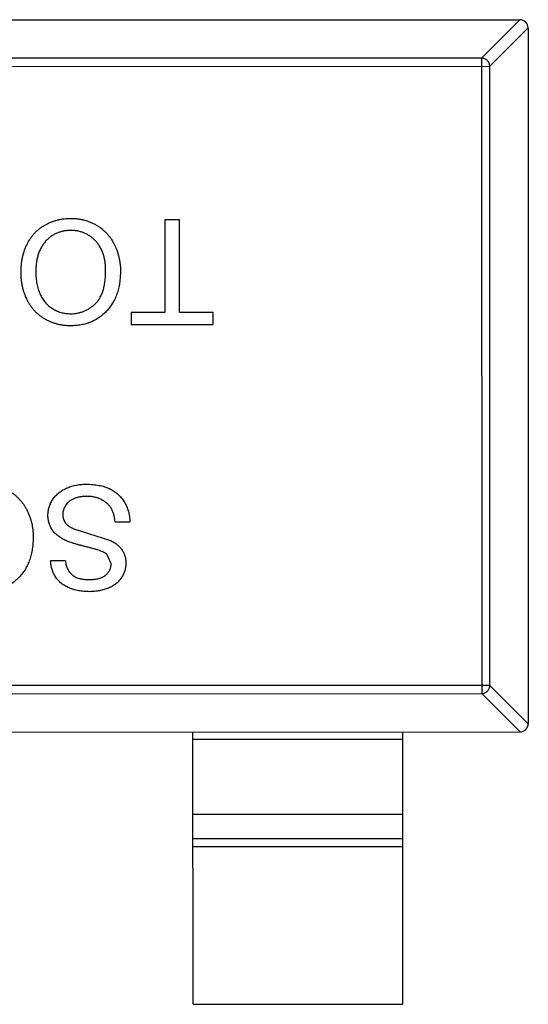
# Model space of a CAD drawing. Header units: inches. Extents: x -29 to 164, y -51 to 83.
# Tile 26 of 164: x 32.54 to 33.75, y 30.26 to 32.61. Entities that reach past the tile are written whole.
import ezdxf

# ---------------------------------------------------------------- set-up
doc = ezdxf.new("R2010")
doc.units = ezdxf.units.IN
doc.header["$LTSCALE"] = 1.21
doc.header["$MEASUREMENT"] = 0
doc.layers.get('0').update_dxf_attribs({"linetype": 'CONTINUOUS'})

msp = doc.modelspace()

# ---------------------------------------------------------------- linework, layer by layer
at = {"color": 7, "linetype": 'Continuous'}
for p, q in [((30.7697, 32.6116), (33.7297, 32.6122)), ((33.6386, 32.5208), (33.73, 32.6122)), ((33.7497, 32.5926), (33.6583, 32.5011)), ((33.7497, 32.5923), (33.7501, 30.9323)), ((33.6386, 32.5208), (30.8609, 32.5202)), ((33.6386, 32.5208), (33.639, 31.0037)), ((30.8412, 32.5005), (33.6583, 32.5011)), ((33.6587, 31.0234), (33.6583, 32.5011)), ((32.8828, 32.1349), (32.8829, 31.9137)), ((32.9181, 32.1349), (32.8828, 32.1349)), ((32.9181, 31.9137), (32.9181, 32.1349)), ((32.8027, 31.9137), (32.8028, 31.8848)), ((32.8829, 31.9137), (32.8027, 31.9137)), ((32.9983, 31.9137), (32.9181, 31.9137)), ((32.9983, 31.8849), (32.9983, 31.9137)), ((32.8028, 31.8848), (32.9983, 31.8849)), ((32.7644, 31.4137), (32.7996, 31.4137)), ((32.666, 31.3972), (32.7531, 31.3695)), ((32.7548, 31.3132), (32.7458, 31.3353)), ((32.6458, 31.3207), (32.6106, 31.3207)), ((33.6587, 31.0234), (30.8415, 31.0228)), ((33.6587, 31.0234), (33.7501, 30.9319)), ((30.8612, 31.0031), (33.639, 31.0037)), ((33.7304, 30.9122), (33.639, 31.0037)), ((30.7701, 30.9116), (33.7301, 30.9122)), ((32.9502, 30.2621), (32.9501, 30.9121)), ((33.4501, 30.9122), (33.4502, 30.2622)), ((33.4501, 30.8944), (32.9501, 30.8943)), ((32.9501, 30.7161), (33.4501, 30.7162)), ((32.9502, 30.658), (33.4502, 30.6581)), ((33.4502, 30.6383), (32.9502, 30.6382)), ((32.9502, 30.2621), (33.4502, 30.2622))]:
    msp.add_line(p, q, dxfattribs=at)
for centre, start, end in [((33.7297, 32.5922), 0.012, 90.012), ((33.7301, 30.9322), 270.012, 0.012)]:
    msp.add_arc(centre, 0.02, start, end, dxfattribs=at)
for points, knots in [([(33.6583, 32.5011), (33.6583, 32.5036), (33.6571, 32.5087), (33.6527, 32.5152), (33.6463, 32.5196), (33.6412, 32.5207), (33.6386, 32.5208)], [0, 0, 0, 0, 0.249032, 0.5, 0.750968, 1, 1, 1, 1]), ([(32.5399, 32.0102), (32.54, 32.0133), (32.5401, 32.0194), (32.5408, 32.0285), (32.542, 32.0373), (32.5436, 32.0459), (32.5458, 32.0542), (32.5484, 32.0623), (32.5515, 32.0701), (32.555, 32.0777), (32.559, 32.0849), (32.5634, 32.0916), (32.5682, 32.098), (32.5734, 32.1039), (32.579, 32.1093), (32.5851, 32.1142), (32.5914, 32.1188), (32.5982, 32.1228), (32.6053, 32.1263), (32.6125, 32.1295), (32.6198, 32.1321), (32.6273, 32.1343), (32.6349, 32.1359), (32.6426, 32.1372), (32.6505, 32.1379), (32.6558, 32.138), (32.6585, 32.138)], [0, 0, 0, 0, 0.04756, 0.093962, 0.139112, 0.183626, 0.227457, 0.270703, 0.313611, 0.35626, 0.398366, 0.439557, 0.480045, 0.519888, 0.559658, 0.599421, 0.639208, 0.679668, 0.72002, 0.759859, 0.79956, 0.839199, 0.878956, 0.918794, 0.959083, 1, 1, 1, 1]), ([(32.6585, 32.138), (32.6613, 32.138), (32.667, 32.1379), (32.6754, 32.1371), (32.6836, 32.1358), (32.6916, 32.1339), (32.6993, 32.1315), (32.7068, 32.1286), (32.7141, 32.1252), (32.7211, 32.1212), (32.7278, 32.1168), (32.734, 32.112), (32.7399, 32.1068), (32.7453, 32.1012), (32.7504, 32.0952), (32.755, 32.0889), (32.7592, 32.0821), (32.7629, 32.075), (32.7663, 32.0677), (32.7691, 32.0602), (32.7716, 32.0526), (32.7736, 32.0449), (32.7752, 32.0371), (32.7762, 32.0292), (32.777, 32.0212), (32.7771, 32.0158), (32.7771, 32.0131)], [0, 0, 0, 0, 0.044697, 0.088534, 0.131409, 0.173814, 0.215715, 0.257247, 0.298848, 0.340604, 0.382029, 0.42297, 0.463632, 0.504048, 0.544591, 0.584964, 0.626265, 0.667979, 0.709943, 0.751382, 0.792619, 0.833948, 0.875008, 0.916446, 0.957907, 1, 1, 1, 1]), ([(32.6586, 32.1092), (32.6556, 32.1091), (32.6498, 32.1089), (32.6413, 32.1077), (32.6332, 32.1056), (32.6254, 32.1029), (32.6181, 32.0991), (32.6111, 32.0948), (32.6046, 32.0894), (32.5985, 32.0834), (32.593, 32.0766), (32.5882, 32.0691), (32.5842, 32.0608), (32.5808, 32.052), (32.5783, 32.0424), (32.5764, 32.0322), (32.5753, 32.0213), (32.5752, 32.0138), (32.5752, 32.0099)], [0, 0, 0, 0, 0.061055, 0.119545, 0.176806, 0.232956, 0.288583, 0.344667, 0.401662, 0.46054, 0.520477, 0.581213, 0.643431, 0.707961, 0.775371, 0.846414, 0.921152, 1, 1, 1, 1]), ([(32.7418, 32.0135), (32.7418, 32.0171), (32.7417, 32.0242), (32.7405, 32.0344), (32.7386, 32.0441), (32.7361, 32.0533), (32.7327, 32.0617), (32.7287, 32.0697), (32.7238, 32.077), (32.7183, 32.0837), (32.7122, 32.0897), (32.7056, 32.0949), (32.6987, 32.0993), (32.6914, 32.1029), (32.6838, 32.1057), (32.6757, 32.1077), (32.6673, 32.109), (32.6615, 32.1091), (32.6586, 32.1092)], [0, 0, 0, 0, 0.075964, 0.148125, 0.217201, 0.2833, 0.347202, 0.4093, 0.470426, 0.531588, 0.591739, 0.650258, 0.707303, 0.764208, 0.821148, 0.879119, 0.938423, 1, 1, 1, 1]), ([(32.6584, 31.8816), (32.6555, 31.8817), (32.6499, 31.8818), (32.6417, 31.8825), (32.6336, 31.8838), (32.6257, 31.8856), (32.6181, 31.8879), (32.6106, 31.8907), (32.6034, 31.8941), (32.5964, 31.8979), (32.5897, 31.9022), (32.5835, 31.9069), (32.5776, 31.9121), (32.572, 31.9176), (32.567, 31.9235), (32.5623, 31.9298), (32.5581, 31.9366), (32.5543, 31.9437), (32.5509, 31.9512), (32.548, 31.9589), (32.5455, 31.9668), (32.5434, 31.975), (32.5419, 31.9835), (32.5407, 31.9922), (32.5401, 32.0011), (32.54, 32.0071), (32.5399, 32.0102)], [0, 0, 0, 0, 0.043099, 0.085587, 0.126908, 0.167967, 0.20845, 0.249025, 0.289281, 0.33001, 0.370598, 0.410466, 0.450033, 0.489688, 0.529116, 0.569037, 0.609703, 0.650759, 0.692509, 0.734219, 0.776707, 0.819552, 0.863351, 0.907839, 0.953334, 1, 1, 1, 1]), ([(32.5752, 32.0099), (32.5752, 32.0075), (32.5752, 32.0026), (32.5758, 31.9955), (32.5765, 31.9886), (32.5776, 31.9819), (32.5791, 31.9754), (32.5807, 31.9692), (32.5828, 31.9632), (32.5852, 31.9575), (32.5878, 31.9521), (32.5908, 31.9469), (32.594, 31.9421), (32.5975, 31.9376), (32.6014, 31.9334), (32.6055, 31.9296), (32.61, 31.926), (32.6147, 31.9228), (32.6195, 31.9199), (32.6246, 31.9174), (32.6298, 31.9152), (32.6352, 31.9135), (32.6407, 31.9121), (32.6464, 31.9111), (32.6522, 31.9106), (32.6562, 31.9105), (32.6582, 31.9105)], [0, 0, 0, 0, 0.050852, 0.099752, 0.147438, 0.194086, 0.239171, 0.28334, 0.326577, 0.368936, 0.410572, 0.451051, 0.490877, 0.530044, 0.568937, 0.607578, 0.64642, 0.685679, 0.724799, 0.763513, 0.802173, 0.84074, 0.879649, 0.919071, 0.959098, 1, 1, 1, 1]), ([(32.6582, 31.9105), (32.661, 31.9105), (32.6665, 31.9106), (32.6747, 31.9118), (32.6825, 31.9137), (32.6901, 31.9162), (32.6974, 31.9196), (32.7043, 31.9238), (32.711, 31.9286), (32.7173, 31.9342), (32.7232, 31.9406), (32.7282, 31.9481), (32.7324, 31.9566), (32.7359, 31.9661), (32.7386, 31.9766), (32.7404, 31.988), (32.7416, 32.0004), (32.7418, 32.0091), (32.7418, 32.0135)], [0, 0, 0, 0, 0.055943, 0.110382, 0.164048, 0.216759, 0.269601, 0.323009, 0.377581, 0.433449, 0.490922, 0.550625, 0.613117, 0.679861, 0.751358, 0.828261, 0.910795, 1, 1, 1, 1]), ([(32.7771, 32.0131), (32.777, 32.0081), (32.7768, 31.9984), (32.7753, 31.9841), (32.7727, 31.9708), (32.769, 31.9582), (32.7644, 31.9465), (32.7587, 31.9356), (32.7519, 31.9256), (32.7442, 31.9164), (32.7355, 31.9083), (32.7263, 31.9011), (32.7165, 31.8951), (32.706, 31.8901), (32.6949, 31.8863), (32.6833, 31.8836), (32.671, 31.8819), (32.6627, 31.8817), (32.6584, 31.8816)], [0, 0, 0, 0, 0.075226, 0.146575, 0.2145, 0.27953, 0.342403, 0.403496, 0.463762, 0.523864, 0.583252, 0.641302, 0.698898, 0.756295, 0.814628, 0.874325, 0.935783, 1, 1, 1, 1]), ([(32.4503, 31.5034), (32.4531, 31.5033), (32.4588, 31.5032), (32.4672, 31.5024), (32.4754, 31.5011), (32.4834, 31.4993), (32.4911, 31.4969), (32.4986, 31.4939), (32.5059, 31.4905), (32.5129, 31.4866), (32.5196, 31.4822), (32.5258, 31.4774), (32.5317, 31.4722), (32.5371, 31.4665), (32.5422, 31.4606), (32.5468, 31.4542), (32.551, 31.4475), (32.5547, 31.4403), (32.5581, 31.433), (32.5609, 31.4255), (32.5634, 31.418), (32.5654, 31.4103), (32.567, 31.4025), (32.568, 31.3946), (32.5688, 31.3866), (32.5689, 31.3812), (32.5689, 31.3785)], [0, 0, 0, 0, 0.044697, 0.088534, 0.131409, 0.173814, 0.215715, 0.257247, 0.298848, 0.340604, 0.382029, 0.42297, 0.463632, 0.504048, 0.544591, 0.584964, 0.626265, 0.667979, 0.709943, 0.751382, 0.792619, 0.833948, 0.875008, 0.916446, 0.957907, 1, 1, 1, 1]), ([(32.6041, 31.4292), (32.6043, 31.4325), (32.6045, 31.439), (32.6067, 31.4485), (32.6102, 31.4578), (32.6144, 31.4652), (32.6182, 31.4708), (32.6215, 31.4748), (32.6251, 31.4785), (32.629, 31.4821), (32.6332, 31.4854), (32.6377, 31.4884), (32.6425, 31.4912), (32.6493, 31.4946), (32.6584, 31.4982), (32.67, 31.5012), (32.6822, 31.5031), (32.6906, 31.5033), (32.6949, 31.5034)], [0, 0, 0, 0, 0.074816, 0.148535, 0.223872, 0.301297, 0.340894, 0.38034, 0.420127, 0.45995, 0.500831, 0.541907, 0.584439, 0.62808, 0.717267, 0.80786, 0.901925, 1, 1, 1, 1]), ([(32.6949, 31.5034), (32.6976, 31.5034), (32.703, 31.5033), (32.7108, 31.5028), (32.7183, 31.502), (32.7255, 31.5009), (32.7323, 31.4994), (32.7388, 31.4976), (32.745, 31.4955), (32.7508, 31.4931), (32.7563, 31.4902), (32.7615, 31.4871), (32.7664, 31.4837), (32.7709, 31.4798), (32.7753, 31.4757), (32.7792, 31.4713), (32.7829, 31.4665), (32.7862, 31.4614), (32.7892, 31.456), (32.7919, 31.4505), (32.7942, 31.4448), (32.796, 31.4389), (32.7975, 31.4328), (32.7986, 31.4266), (32.7994, 31.4202), (32.7996, 31.4159), (32.7996, 31.4137)], [0, 0, 0, 0, 0.052493, 0.102825, 0.151397, 0.198033, 0.242876, 0.285999, 0.327849, 0.368395, 0.407852, 0.446838, 0.485166, 0.523341, 0.561602, 0.59992, 0.638496, 0.677791, 0.71729, 0.756605, 0.796068, 0.835886, 0.875714, 0.916263, 0.95776, 1, 1, 1, 1]), ([(32.6965, 31.4746), (32.6936, 31.4745), (32.6881, 31.4744), (32.6802, 31.4732), (32.6727, 31.4714), (32.6658, 31.4688), (32.6595, 31.4656), (32.6541, 31.4618), (32.6494, 31.4574), (32.6458, 31.4524), (32.643, 31.4472), (32.6409, 31.4419), (32.6396, 31.4364), (32.6395, 31.4328), (32.6394, 31.4309)], [0, 0, 0, 0, 0.105584, 0.205868, 0.300947, 0.393002, 0.480949, 0.562874, 0.641461, 0.717742, 0.791772, 0.862716, 0.931777, 1, 1, 1, 1]), ([(32.7644, 31.4137), (32.764, 31.4168), (32.7633, 31.4229), (32.7612, 31.4315), (32.7585, 31.4393), (32.7551, 31.4463), (32.7507, 31.4524), (32.7455, 31.4579), (32.739, 31.4627), (32.7318, 31.467), (32.7237, 31.4703), (32.7151, 31.4728), (32.7059, 31.4743), (32.6997, 31.4745), (32.6965, 31.4746)], [0, 0, 0, 0, 0.093796, 0.180188, 0.260363, 0.334847, 0.407093, 0.481448, 0.559271, 0.64227, 0.728586, 0.815978, 0.906035, 1, 1, 1, 1]), ([(32.6475, 31.3688), (32.6457, 31.3696), (32.6422, 31.3712), (32.6372, 31.374), (32.6325, 31.3769), (32.6282, 31.38), (32.6243, 31.3832), (32.6208, 31.3866), (32.6175, 31.3902), (32.6147, 31.394), (32.6122, 31.3979), (32.61, 31.4019), (32.6083, 31.4061), (32.6067, 31.4104), (32.6056, 31.415), (32.6047, 31.4196), (32.6042, 31.4244), (32.6042, 31.4276), (32.6041, 31.4292)], [0, 0, 0, 0, 0.074931, 0.147078, 0.216364, 0.282503, 0.346688, 0.408836, 0.469262, 0.528432, 0.587001, 0.644416, 0.702189, 0.759767, 0.81849, 0.877633, 0.93802, 1, 1, 1, 1]), ([(32.6394, 31.4309), (32.6395, 31.4291), (32.6396, 31.4256), (32.6407, 31.4204), (32.6428, 31.4157), (32.6454, 31.4113), (32.6491, 31.4072), (32.6538, 31.4034), (32.6595, 31.4), (32.6638, 31.3982), (32.666, 31.3972)], [0, 0, 0, 0, 0.117768, 0.230176, 0.339843, 0.450625, 0.566943, 0.696021, 0.839438, 1, 1, 1, 1]), ([(32.5689, 31.3785), (32.5688, 31.3735), (32.5686, 31.3637), (32.5671, 31.3495), (32.5645, 31.3361), (32.5608, 31.3236), (32.5562, 31.3118), (32.5505, 31.3009), (32.5437, 31.2909), (32.536, 31.2817), (32.5273, 31.2736), (32.5181, 31.2664), (32.5083, 31.2604), (32.4978, 31.2554), (32.4867, 31.2516), (32.4751, 31.249), (32.4628, 31.2472), (32.4545, 31.247), (32.4502, 31.2469)], [0, 0, 0, 0, 0.075226, 0.146575, 0.2145, 0.27953, 0.342403, 0.403496, 0.463762, 0.523864, 0.583252, 0.641302, 0.698898, 0.756295, 0.814628, 0.874325, 0.935783, 1, 1, 1, 1]), ([(32.7458, 31.3353), (32.745, 31.336), (32.743, 31.3376), (32.7395, 31.3398), (32.735, 31.342), (32.7297, 31.3442), (32.7235, 31.3463), (32.7165, 31.3486), (32.7085, 31.3508), (32.6999, 31.353), (32.6912, 31.3551), (32.6829, 31.3573), (32.6754, 31.3593), (32.6685, 31.3613), (32.6622, 31.3633), (32.6567, 31.3652), (32.6519, 31.367), (32.6489, 31.3682), (32.6475, 31.3688)], [0, 0, 0, 0, 0.032743, 0.07241, 0.119611, 0.174673, 0.237345, 0.308352, 0.38763, 0.474784, 0.563332, 0.645136, 0.720203, 0.789134, 0.851497, 0.907331, 0.956969, 1, 1, 1, 1]), ([(32.7531, 31.3695), (32.7561, 31.3679), (32.7618, 31.3649), (32.7694, 31.3594), (32.7758, 31.3533), (32.7811, 31.3466), (32.7851, 31.3394), (32.7879, 31.3318), (32.7898, 31.3238), (32.79, 31.3183), (32.7901, 31.3155)], [0, 0, 0, 0, 0.144805, 0.279512, 0.406394, 0.527502, 0.645393, 0.761885, 0.878942, 1, 1, 1, 1]), ([(32.7033, 31.247), (32.6988, 31.2471), (32.6902, 31.2473), (32.6776, 31.2489), (32.6659, 31.2518), (32.6567, 31.2549), (32.6499, 31.2582), (32.645, 31.2607), (32.6405, 31.2636), (32.6364, 31.2667), (32.6325, 31.2701), (32.6289, 31.2737), (32.6256, 31.2776), (32.6217, 31.2832), (32.6175, 31.2906), (32.6138, 31.3001), (32.6113, 31.3102), (32.6108, 31.3172), (32.6106, 31.3207)], [0, 0, 0, 0, 0.100475, 0.195644, 0.286083, 0.372983, 0.415026, 0.456052, 0.495939, 0.535566, 0.574087, 0.612519, 0.651081, 0.689513, 0.766237, 0.84235, 0.919974, 1, 1, 1, 1]), ([(32.6458, 31.3207), (32.646, 31.3189), (32.6465, 31.3154), (32.6476, 31.3103), (32.6491, 31.3056), (32.6509, 31.3012), (32.653, 31.2972), (32.6556, 31.2935), (32.6585, 31.2902), (32.6617, 31.2871), (32.6654, 31.2845), (32.6694, 31.2821), (32.6738, 31.2802), (32.6787, 31.2786), (32.6839, 31.2774), (32.6895, 31.2764), (32.6956, 31.276), (32.6997, 31.2759), (32.7019, 31.2758)], [0, 0, 0, 0, 0.067155, 0.131403, 0.192732, 0.251253, 0.307704, 0.362699, 0.417778, 0.472304, 0.527873, 0.58523, 0.645057, 0.707952, 0.774434, 0.84494, 0.920404, 1, 1, 1, 1]), ([(32.7019, 31.2758), (32.7041, 31.2759), (32.7084, 31.2759), (32.7146, 31.2765), (32.7204, 31.2773), (32.7257, 31.2785), (32.7305, 31.2801), (32.7349, 31.2819), (32.7388, 31.2842), (32.7422, 31.2867), (32.7451, 31.2895), (32.7477, 31.2925), (32.7499, 31.2956), (32.7517, 31.2988), (32.7531, 31.3022), (32.754, 31.3058), (32.7547, 31.3094), (32.7548, 31.3119), (32.7548, 31.3132)], [0, 0, 0, 0, 0.091511, 0.177143, 0.257108, 0.331198, 0.400592, 0.465625, 0.526973, 0.585443, 0.641399, 0.695044, 0.746782, 0.796959, 0.847545, 0.897439, 0.947649, 1, 1, 1, 1]), ([(32.7901, 31.3155), (32.7899, 31.3124), (32.7897, 31.3062), (32.7876, 31.2972), (32.7843, 31.2885), (32.7804, 31.2816), (32.7767, 31.2763), (32.7736, 31.2726), (32.7702, 31.2691), (32.7665, 31.2658), (32.7624, 31.2629), (32.7581, 31.2601), (32.7534, 31.2577), (32.7468, 31.2546), (32.738, 31.2516), (32.727, 31.2489), (32.7153, 31.2473), (32.7073, 31.2471), (32.7033, 31.247)], [0, 0, 0, 0, 0.074995, 0.149165, 0.223664, 0.300412, 0.33957, 0.378921, 0.418096, 0.45823, 0.498427, 0.539708, 0.582216, 0.625824, 0.715481, 0.807384, 0.901634, 1, 1, 1, 1]), ([(33.639, 31.0037), (33.6415, 31.0037), (33.6466, 31.0049), (33.653, 31.0093), (33.6574, 31.0157), (33.6586, 31.0208), (33.6587, 31.0234)], [0, 0, 0, 0, 0.249032, 0.5, 0.750968, 1, 1, 1, 1])]:
    msp.add_open_spline(points, degree=3, knots=knots, dxfattribs=at)

doc.saveas('drawing.dxf')
